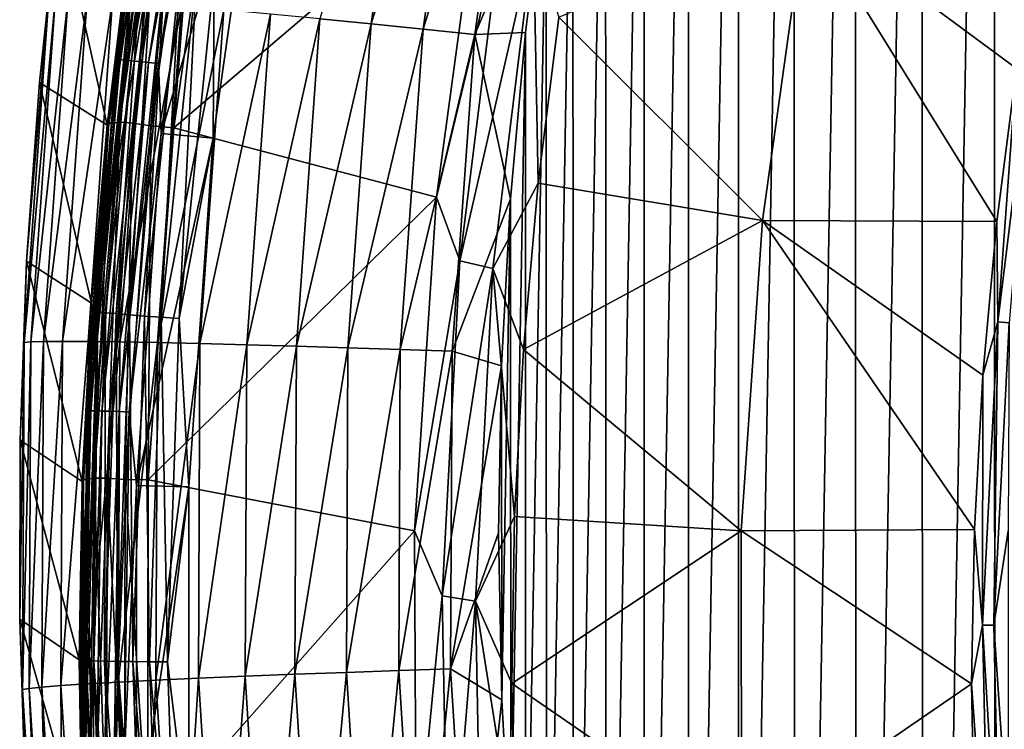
# Model space of a CAD drawing. Header units: metres. Extents: x -24 to 72, y -247 to 22.
# Tile 115 of 256: x -24.28 to -19.67, y -223.18 to -219.86. Entities that reach past the tile are written whole.
import ezdxf

# ---------------------------------------------------------------- set-up
doc = ezdxf.new("R2010")
doc.units = ezdxf.units.M
doc.layers.add('solid_509589_MEDIA_SW0001', color=7, linetype='CONTINUOUS')

msp = doc.modelspace()

# ---------------------------------------------------------------- linework, layer by layer
at = {"layer": 'solid_509589_MEDIA_SW0001'}
for points in [[(-19.353365, -211.73851, 309.316559), (-19.71685, -212.433472, 309.321289), (-19.711376, -232.087891, 309.664459)], [(-19.353365, -211.73851, 309.316559), (-19.711376, -232.087891, 309.664459), (-19.347366, -232.782669, 309.68399)], [(-19.71685, -212.433472, 309.321289), (-20.055258, -213.1409, 309.32663), (-20.050289, -231.380676, 309.645111)], [(-19.71685, -212.433472, 309.321289), (-20.050289, -231.380676, 309.645111), (-19.711376, -232.087891, 309.664459)], [(-20.055258, -213.1409, 309.32663), (-20.368313, -213.860199, 309.332581), (-20.36368, -230.66188, 309.625946)], [(-20.055258, -213.1409, 309.32663), (-20.36368, -230.66188, 309.625946), (-20.050289, -231.380676, 309.645111)], [(-20.368313, -213.860199, 309.332581), (-20.655373, -214.589981, 309.339203), (-20.651136, -229.932526, 309.607086)], [(-20.368313, -213.860199, 309.332581), (-20.651136, -229.932526, 309.607086), (-20.36368, -230.66188, 309.625946)], [(-20.655373, -214.589981, 309.339203), (-20.916153, -215.329422, 309.346436), (-20.912319, -229.193481, 309.588531)], [(-20.655373, -214.589981, 309.339203), (-20.912319, -229.193481, 309.588531), (-20.651136, -229.932526, 309.607086)], [(-20.916153, -215.329422, 309.346436), (-21.150387, -216.077698, 309.35437), (-21.146944, -228.445511, 309.570343)], [(-20.916153, -215.329422, 309.346436), (-21.146944, -228.445511, 309.570343), (-20.912319, -229.193481, 309.588531)], [(-21.150387, -216.077698, 309.35437), (-21.357679, -216.833694, 309.362976), (-21.354654, -227.689835, 309.552551)], [(-21.150387, -216.077698, 309.35437), (-21.354654, -227.689835, 309.552551), (-21.146944, -228.445511, 309.570343)], [(-21.357679, -216.833694, 309.362976), (-21.537796, -217.596375, 309.372253), (-21.535202, -226.927383, 309.535187)], [(-21.357679, -216.833694, 309.362976), (-21.535202, -226.927383, 309.535187), (-21.354654, -227.689835, 309.552551)], [(-21.537796, -217.596375, 309.372253), (-21.690557, -218.36496, 309.382233), (-21.688404, -226.158905, 309.518341)], [(-21.537796, -217.596375, 309.372253), (-21.688404, -226.158905, 309.518341), (-21.535202, -226.927383, 309.535187)], [(-23.827818, -220.04248, 274.149963), (-23.576334, -218.408112, 274.121429), (-23.641047, -218.737442, 274.0784)], [(-23.562338, -218.409943, 274.168427), (-23.576334, -218.408112, 274.121429), (-23.827818, -220.04248, 274.149963)], [(-23.562338, -218.409943, 274.168427), (-23.827818, -220.04248, 274.149963), (-23.813673, -220.043335, 274.19693)], [(-23.562338, -218.409943, 274.168427), (-23.813673, -220.043335, 274.19693), (-23.539602, -218.413483, 274.211731)], [(-22.87607, -219.852127, 309.166656), (-22.635754, -219.875916, 309.269501), (-22.424889, -218.367859, 309.248138)], [(-22.424889, -218.367859, 309.248138), (-22.635754, -219.875916, 309.269501), (-22.183537, -218.408829, 309.321381)], [(-22.635754, -219.875916, 309.269501), (-22.392132, -219.900528, 309.34256), (-22.183537, -218.408829, 309.321381)], [(-22.183537, -218.408829, 309.321381), (-22.392132, -219.900528, 309.34256), (-21.943745, -218.449921, 309.365967)], [(-21.690557, -218.36496, 309.382233), (-21.81579, -219.138611, 309.392914), (-21.814062, -225.385422, 309.501984)], [(-21.690557, -218.36496, 309.382233), (-21.814062, -225.385422, 309.501984), (-21.688404, -226.158905, 309.518341)], [(-23.813673, -220.043335, 274.19693), (-23.790695, -220.045319, 274.240234), (-23.539602, -218.413483, 274.211731)], [(-23.539602, -218.413483, 274.211731), (-23.790695, -220.045319, 274.240234), (-23.509007, -218.418625, 274.249756)], [(-23.790695, -220.045319, 274.240234), (-23.759771, -220.048325, 274.278198), (-23.509007, -218.418625, 274.249756)], [(-23.509007, -218.418625, 274.249756), (-23.759771, -220.048325, 274.278198), (-23.471725, -218.42514, 274.280945)], [(-23.759771, -220.048325, 274.278198), (-23.722094, -220.052246, 274.309357), (-23.471725, -218.42514, 274.280945)], [(-23.471725, -218.42514, 274.280945), (-23.722094, -220.052246, 274.309357), (-23.429195, -218.432785, 274.304169)], [(-23.722094, -220.052246, 274.309357), (-23.67911, -220.056961, 274.33252), (-23.429195, -218.432785, 274.304169)], [(-23.429195, -218.432785, 274.304169), (-23.67911, -220.056961, 274.33252), (-23.383055, -218.441269, 274.318512)], [(-23.67911, -220.056961, 274.33252), (-23.632477, -220.062241, 274.346832), (-23.383055, -218.441269, 274.318512)], [(-23.383055, -218.441269, 274.318512), (-23.632477, -220.062241, 274.346832), (-23.390362, -218.750931, 274.328674)], [(-22.392132, -219.900528, 309.34256), (-22.150087, -219.925385, 309.386993), (-21.943745, -218.449921, 309.365967)], [(-21.943745, -218.449921, 309.365967), (-22.150087, -219.925385, 309.386993), (-21.81579, -219.138611, 309.392914)], [(-23.864788, -220.342041, 273.331879), (-23.629128, -218.68338, 273.302917), (-23.851957, -220.341263, 273.110657)], [(-23.641047, -218.737442, 274.0784), (-23.629128, -218.68338, 273.302917), (-23.864788, -220.342041, 273.331879)], [(-23.851957, -220.341263, 273.110657), (-23.615768, -218.68219, 273.081696), (-23.813921, -220.337265, 272.890625)], [(-23.629128, -218.68338, 273.302917), (-23.615768, -218.68219, 273.081696), (-23.851957, -220.341263, 273.110657)], [(-23.813921, -220.337265, 272.890625), (-23.577194, -218.680389, 272.861694), (-23.752239, -220.3414, 272.675842)], [(-23.615768, -218.68219, 273.081696), (-23.577194, -218.680389, 272.861694), (-23.813921, -220.337265, 272.890625)], [(-23.577194, -218.680389, 272.861694), (-23.515646, -218.688583, 272.647003), (-23.752239, -220.3414, 272.675842)], [(-23.752239, -220.3414, 272.675842), (-23.515646, -218.688583, 272.647003), (-23.667671, -220.353683, 272.469238)], [(-23.515646, -218.688583, 272.647003), (-23.431885, -218.706726, 272.440491), (-23.667671, -220.353683, 272.469238)], [(-23.667671, -220.353683, 272.469238), (-23.431885, -218.706726, 272.440491), (-23.560307, -220.362991, 272.273682)], [(-23.431885, -218.706726, 272.440491), (-23.32534, -218.72435, 272.245056), (-23.560307, -220.362991, 272.273682)], [(-22.118269, -219.133392, 270.349945), (-23.560307, -220.362991, 272.273682), (-23.32534, -218.72435, 272.245056)], [(-23.87179, -220.395065, 274.10733), (-23.641047, -218.737442, 274.0784), (-23.864788, -220.342041, 273.331879)], [(-23.827818, -220.04248, 274.149963), (-23.641047, -218.737442, 274.0784), (-23.87179, -220.395065, 274.10733)], [(-23.632477, -220.062241, 274.346832), (-23.620317, -220.389664, 274.357269), (-23.390362, -218.750931, 274.328674)], [(-23.620317, -220.389664, 274.357269), (-23.14723, -218.786728, 274.329315), (-23.390362, -218.750931, 274.328674)], [(-23.620317, -220.389664, 274.357269), (-23.375572, -220.411179, 274.357666), (-23.14723, -218.786728, 274.329315)], [(-23.370966, -219.655853, 274.35199), (-23.14723, -218.786728, 274.329315), (-23.375572, -220.411179, 274.357666)], [(-22.118269, -219.133392, 270.349945), (-22.330042, -220.687927, 270.377106), (-23.560307, -220.362991, 272.273682)], [(-22.026922, -219.425156, 270.179443), (-22.330042, -220.687927, 270.377106), (-22.118269, -219.133392, 270.349945)], [(-22.150087, -219.925385, 309.386993), (-21.913284, -219.916077, 309.404266), (-21.81579, -219.138611, 309.392914)], [(-21.81579, -219.138611, 309.392914), (-21.913284, -219.916077, 309.404266), (-21.911987, -224.608139, 309.486176)], [(-21.81579, -219.138611, 309.392914), (-21.911987, -224.608139, 309.486176), (-21.814062, -225.385422, 309.501984)], [(-24.190645, -220.151108, 307.087646), (-24.102022, -219.316223, 307.074921), (-23.872828, -220.350357, 274.852295)], [(-24.145775, -219.74675, 307.267242), (-24.102022, -219.316223, 307.074921), (-24.190645, -220.151108, 307.087646)], [(-24.102022, -219.316223, 307.074921), (-23.770718, -219.518875, 274.837799), (-23.872828, -220.350357, 274.852295)], [(-20.801414, -220.797852, 269.160614), (-21.757072, -219.844498, 269.886749), (-20.600182, -219.353348, 269.135406)], [(-20.801414, -220.797852, 269.160614), (-20.600182, -219.353348, 269.135406), (-19.703796, -220.802856, 268.458405)], [(-20.600182, -219.353348, 269.135406), (-19.611456, -220.084763, 268.445862), (-19.703796, -220.802856, 268.458405)], [(-20.600182, -219.353348, 269.135406), (-19.492945, -219.370514, 268.433411), (-19.611456, -220.084763, 268.445862)], [(-22.219995, -220.986908, 270.206696), (-22.330042, -220.687927, 270.377106), (-22.026922, -219.425156, 270.179443)], [(-22.219995, -220.986908, 270.206696), (-22.026922, -219.425156, 270.179443), (-21.875954, -219.473007, 270.020905)], [(-22.219995, -220.986908, 270.206696), (-21.875954, -219.473007, 270.020905), (-22.066147, -221.023163, 270.047974)], [(-21.853855, -220.622391, 269.90033), (-22.066147, -221.023163, 270.047974), (-21.875954, -219.473007, 270.020905)], [(-21.757072, -219.844498, 269.886749), (-21.853855, -220.622391, 269.90033), (-21.875954, -219.473007, 270.020905)], [(-23.772669, -219.593628, 274.753418), (-23.872828, -220.350357, 274.852295), (-23.770718, -219.518875, 274.837799)], [(-23.772669, -219.593628, 274.753418), (-23.940229, -221.223297, 274.78186), (-23.872828, -220.350357, 274.852295)], [(-23.917313, -221.226334, 274.698212), (-23.940229, -221.223297, 274.78186), (-23.772669, -219.593628, 274.753418)], [(-23.749912, -219.598221, 274.6698), (-23.917313, -221.226334, 274.698212), (-23.772669, -219.593628, 274.753418)], [(-23.880314, -221.230225, 274.619843), (-23.917313, -221.226334, 274.698212), (-23.749912, -219.598221, 274.6698)], [(-23.713173, -219.60463, 274.591461), (-23.880314, -221.230225, 274.619843), (-23.749912, -219.598221, 274.6698)], [(-23.830345, -221.234879, 274.549072), (-23.880314, -221.230225, 274.619843), (-23.713173, -219.60463, 274.591461)], [(-23.663553, -219.612686, 274.520752), (-23.830345, -221.234879, 274.549072), (-23.713173, -219.60463, 274.591461)], [(-23.768909, -221.240158, 274.488037), (-23.830345, -221.234879, 274.549072), (-23.663553, -219.612686, 274.520752)], [(-23.602549, -219.622147, 274.459808), (-23.768909, -221.240158, 274.488037), (-23.663553, -219.612686, 274.520752)], [(-23.697861, -221.24588, 274.438599), (-23.768909, -221.240158, 274.488037), (-23.602549, -219.622147, 274.459808)], [(-23.531996, -219.632706, 274.410431), (-23.697861, -221.24588, 274.438599), (-23.602549, -219.622147, 274.459808)], [(-23.619333, -221.251877, 274.402191), (-23.697861, -221.24588, 274.438599), (-23.531996, -219.632706, 274.410431)], [(-23.45402, -219.644058, 274.374115), (-23.619333, -221.251877, 274.402191), (-23.531996, -219.632706, 274.410431)], [(-23.45402, -219.644058, 274.374115), (-23.535696, -221.257996, 274.379944), (-23.619333, -221.251877, 274.402191)], [(-23.45402, -219.644058, 274.374115), (-23.370966, -219.655853, 274.35199), (-23.535696, -221.257996, 274.379944)], [(-23.535696, -221.257996, 274.379944), (-23.370966, -219.655853, 274.35199), (-23.375572, -220.411179, 274.357666)], [(-24.114925, -219.746323, 307.512756), (-24.145775, -219.74675, 307.267242), (-24.262188, -221.370117, 307.292664)], [(-24.114925, -219.746323, 307.512756), (-24.262188, -221.370117, 307.292664), (-24.231192, -221.367218, 307.538147)], [(-24.262188, -221.370117, 307.292664), (-24.145775, -219.74675, 307.267242), (-24.250353, -220.988541, 307.101013)], [(-24.145775, -219.74675, 307.267242), (-24.190645, -220.151108, 307.087646), (-24.250353, -220.988541, 307.101013)], [(-24.114925, -219.746323, 307.512756), (-24.231192, -221.367218, 307.538147), (-24.055708, -219.748825, 307.761414)], [(-24.231192, -221.367218, 307.538147), (-24.171688, -221.365356, 307.786713), (-24.055708, -219.748825, 307.761414)], [(-24.055708, -219.748825, 307.761414), (-24.171688, -221.365356, 307.786713), (-23.966713, -219.754501, 308.008362)], [(-24.171688, -221.365356, 307.786713), (-24.082264, -221.36467, 308.033569), (-23.966713, -219.754501, 308.008362)], [(-23.966713, -219.754501, 308.008362), (-24.082264, -221.36467, 308.033569), (-23.847622, -219.763443, 308.24826)], [(-24.082264, -221.36467, 308.033569), (-23.962599, -221.36525, 308.273376), (-23.847622, -219.763443, 308.24826)], [(-23.847622, -219.763443, 308.24826), (-23.962599, -221.36525, 308.273376), (-23.699371, -219.775665, 308.475708)], [(-23.962599, -221.36525, 308.273376), (-23.813635, -221.367157, 308.500671), (-23.699371, -219.775665, 308.475708)], [(-23.699371, -219.775665, 308.475708), (-23.813635, -221.367157, 308.500671), (-23.524193, -219.790985, 308.685425)], [(-23.813635, -221.367157, 308.500671), (-23.637611, -221.370377, 308.710205), (-23.524193, -219.790985, 308.685425)], [(-23.524193, -219.790985, 308.685425), (-23.637611, -221.370377, 308.710205), (-23.325521, -219.809128, 308.872742)], [(-23.637611, -221.370377, 308.710205), (-23.437983, -221.374878, 308.897339), (-23.325521, -219.809128, 308.872742)], [(-23.325521, -219.809128, 308.872742), (-23.437983, -221.374878, 308.897339), (-23.107784, -219.829666, 309.033997)], [(-23.437983, -221.374878, 308.897339), (-23.219196, -221.380524, 309.05838), (-23.107784, -219.829666, 309.033997)], [(-23.107784, -219.829666, 309.033997), (-23.219196, -221.380524, 309.05838), (-22.87607, -219.852127, 309.166656)], [(-23.219196, -221.380524, 309.05838), (-22.986364, -221.387192, 309.190826), (-22.87607, -219.852127, 309.166656)], [(-22.87607, -219.852127, 309.166656), (-22.986364, -221.387192, 309.190826), (-22.635754, -219.875916, 309.269501)], [(-22.986364, -221.387192, 309.190826), (-22.74489, -221.394684, 309.293427), (-22.635754, -219.875916, 309.269501)], [(-22.635754, -219.875916, 309.269501), (-22.74489, -221.394684, 309.293427), (-22.392132, -219.900528, 309.34256)], [(-20.801414, -220.797852, 269.160614), (-21.853855, -220.622391, 269.90033), (-21.757072, -219.844498, 269.886749)], [(-19.526802, -219.859924, 268.417328), (-19.700127, -221.273178, 268.441986), (-19.611456, -220.084763, 268.445862)], [(-19.526802, -219.859924, 268.417328), (-19.646994, -221.278015, 268.426971), (-19.700127, -221.273178, 268.441986)], [(-22.74489, -221.394684, 309.293427), (-22.500093, -221.402802, 309.366272), (-22.392132, -219.900528, 309.34256)], [(-22.392132, -219.900528, 309.34256), (-22.500093, -221.402802, 309.366272), (-22.150087, -219.925385, 309.386993)], [(-22.500093, -221.402802, 309.366272), (-22.256882, -221.411316, 309.410461), (-22.150087, -219.925385, 309.386993)], [(-22.150087, -219.925385, 309.386993), (-22.256882, -221.411316, 309.410461), (-21.98295, -220.696472, 309.41629)], [(-22.150087, -219.925385, 309.386993), (-21.98295, -220.696472, 309.41629), (-21.913284, -219.916077, 309.404266)], [(-21.913284, -219.916077, 309.404266), (-21.98295, -220.696472, 309.41629), (-21.982086, -223.827866, 309.470978)], [(-21.913284, -219.916077, 309.404266), (-21.982086, -223.827866, 309.470978), (-21.911987, -224.608139, 309.486176)], [(-23.966106, -221.690292, 274.178711), (-23.827818, -220.04248, 274.149963), (-23.87179, -220.395065, 274.10733)], [(-23.813673, -220.043335, 274.19693), (-23.827818, -220.04248, 274.149963), (-23.966106, -221.690292, 274.178711)], [(-23.813673, -220.043335, 274.19693), (-23.966106, -221.690292, 274.178711), (-23.95188, -221.69017, 274.225677)], [(-23.813673, -220.043335, 274.19693), (-23.95188, -221.69017, 274.225677), (-23.790695, -220.045319, 274.240234)], [(-23.95188, -221.69017, 274.225677), (-23.928768, -221.690552, 274.268951), (-23.790695, -220.045319, 274.240234)], [(-23.790695, -220.045319, 274.240234), (-23.928768, -221.690552, 274.268951), (-23.759771, -220.048325, 274.278198)], [(-23.928768, -221.690552, 274.268951), (-23.897667, -221.691422, 274.306885), (-23.759771, -220.048325, 274.278198)], [(-23.759771, -220.048325, 274.278198), (-23.897667, -221.691422, 274.306885), (-23.722094, -220.052246, 274.309357)], [(-23.897667, -221.691422, 274.306885), (-23.85977, -221.692749, 274.337982), (-23.722094, -220.052246, 274.309357)], [(-23.722094, -220.052246, 274.309357), (-23.85977, -221.692749, 274.337982), (-23.67911, -220.056961, 274.33252)], [(-23.85977, -221.692749, 274.337982), (-23.816536, -221.694473, 274.361115), (-23.67911, -220.056961, 274.33252)], [(-23.67911, -220.056961, 274.33252), (-23.816536, -221.694473, 274.361115), (-23.632477, -220.062241, 274.346832)], [(-23.816536, -221.694473, 274.361115), (-23.769632, -221.696548, 274.375336), (-23.632477, -220.062241, 274.346832)], [(-23.632477, -220.062241, 274.346832), (-23.769632, -221.696548, 274.375336), (-23.620317, -220.389664, 274.357269)], [(-19.700127, -221.273178, 268.441986), (-19.703796, -220.802856, 268.458405), (-19.611456, -220.084763, 268.445862)], [(-24.250353, -220.988541, 307.101013), (-24.190645, -220.151108, 307.087646), (-23.945852, -221.184921, 274.866882)], [(-24.190645, -220.151108, 307.087646), (-23.872828, -220.350357, 274.852295), (-23.945852, -221.184921, 274.866882)], [(-23.984129, -222.013107, 273.361053), (-23.864788, -220.342041, 273.331879), (-23.971699, -222.012772, 273.139832)], [(-23.87179, -220.395065, 274.10733), (-23.864788, -220.342041, 273.331879), (-23.984129, -222.013107, 273.361053)], [(-23.971699, -222.012772, 273.139832), (-23.851957, -220.341263, 273.110657), (-23.93432, -222.006638, 272.919739)], [(-23.864788, -220.342041, 273.331879), (-23.851957, -220.341263, 273.110657), (-23.971699, -222.012772, 273.139832)], [(-23.93432, -222.006638, 272.919739), (-23.813921, -220.337265, 272.890625), (-23.872772, -222.006714, 272.704895)], [(-23.851957, -220.341263, 273.110657), (-23.813921, -220.337265, 272.890625), (-23.93432, -222.006638, 272.919739)], [(-23.813921, -220.337265, 272.890625), (-23.752239, -220.3414, 272.675842), (-23.872772, -222.006714, 272.704895)], [(-23.872772, -222.006714, 272.704895), (-23.752239, -220.3414, 272.675842), (-23.787806, -222.013092, 272.498199)], [(-23.752239, -220.3414, 272.675842), (-23.667671, -220.353683, 272.469238), (-23.787806, -222.013092, 272.498199)], [(-23.940229, -221.223297, 274.78186), (-23.945852, -221.184921, 274.866882), (-23.872828, -220.350357, 274.852295)], [(-23.787806, -222.013092, 272.498199), (-23.667671, -220.353683, 272.469238), (-23.680262, -222.014053, 272.30249)], [(-23.769632, -221.696548, 274.375336), (-23.73558, -222.040451, 274.386108), (-23.620317, -220.389664, 274.357269)], [(-23.73558, -222.040451, 274.386108), (-23.375572, -220.411179, 274.357666), (-23.620317, -220.389664, 274.357269)], [(-23.667671, -220.353683, 272.469238), (-23.560307, -220.362991, 272.273682), (-23.680262, -222.014053, 272.30249)], [(-22.330042, -220.687927, 270.377106), (-23.680262, -222.014053, 272.30249), (-23.560307, -220.362991, 272.273682)], [(-23.986412, -222.064758, 274.136475), (-23.87179, -220.395065, 274.10733), (-23.984129, -222.013107, 273.361053)], [(-23.966106, -221.690292, 274.178711), (-23.87179, -220.395065, 274.10733), (-23.986412, -222.064758, 274.136475)], [(-23.73558, -222.040451, 274.386108), (-23.490026, -222.047623, 274.38623), (-23.375572, -220.411179, 274.357666)], [(-23.535696, -221.257996, 274.379944), (-23.375572, -220.411179, 274.357666), (-23.490026, -222.047623, 274.38623)], [(-21.853855, -220.622391, 269.90033), (-21.922829, -221.403244, 269.91394), (-22.066147, -221.023163, 270.047974)], [(-20.801414, -220.797852, 269.160614), (-21.922829, -221.403244, 269.91394), (-21.853855, -220.622391, 269.90033)], [(-22.330042, -220.687927, 270.377106), (-22.432661, -222.253479, 270.404419), (-23.680262, -222.014053, 272.30249)], [(-22.219995, -220.986908, 270.206696), (-22.432661, -222.253479, 270.404419), (-22.330042, -220.687927, 270.377106)], [(-22.256882, -221.411316, 309.410461), (-22.02471, -221.478882, 309.428986), (-21.98295, -220.696472, 309.41629)], [(-21.98295, -220.696472, 309.41629), (-22.02471, -221.478882, 309.428986), (-22.024265, -223.045486, 309.456329)], [(-21.98295, -220.696472, 309.41629), (-22.024265, -223.045486, 309.456329), (-21.982086, -223.827866, 309.470978)], [(-20.901453, -222.252884, 269.186035), (-21.922829, -221.403244, 269.91394), (-20.801414, -220.797852, 269.160614)], [(-20.901453, -222.252884, 269.186035), (-20.801414, -220.797852, 269.160614), (-19.809509, -222.24675, 268.483612)], [(-20.801414, -220.797852, 269.160614), (-19.769844, -221.523834, 268.470978), (-19.809509, -222.24675, 268.483612)], [(-20.801414, -220.797852, 269.160614), (-19.703796, -220.802856, 268.458405), (-19.769844, -221.523834, 268.470978)], [(-19.700127, -221.273178, 268.441986), (-19.769844, -221.523834, 268.470978), (-19.703796, -220.802856, 268.458405)], [(-24.281078, -221.827515, 307.115021), (-24.250353, -220.988541, 307.101013), (-23.989702, -222.0215, 274.88147)], [(-24.262188, -221.370117, 307.292664), (-24.250353, -220.988541, 307.101013), (-24.281078, -221.827515, 307.115021)], [(-24.250353, -220.988541, 307.101013), (-23.945852, -221.184921, 274.866882), (-23.989702, -222.0215, 274.88147)], [(-22.302443, -222.558395, 270.2341), (-22.432661, -222.253479, 270.404419), (-22.219995, -220.986908, 270.206696)], [(-22.302443, -222.558395, 270.2341), (-22.219995, -220.986908, 270.206696), (-22.066147, -221.023163, 270.047974)], [(-22.302443, -222.558395, 270.2341), (-22.066147, -221.023163, 270.047974), (-22.146601, -222.58287, 270.075165)], [(-21.9639, -222.18605, 269.927612), (-22.146601, -222.58287, 270.075165), (-22.066147, -221.023163, 270.047974)], [(-21.922829, -221.403244, 269.91394), (-21.9639, -222.18605, 269.927612), (-22.066147, -221.023163, 270.047974)], [(-23.940229, -221.223297, 274.78186), (-23.99617, -222.860611, 274.810425), (-23.989702, -222.0215, 274.88147)], [(-23.9732, -222.862076, 274.726776), (-23.99617, -222.860611, 274.810425), (-23.940229, -221.223297, 274.78186)], [(-23.940229, -221.223297, 274.78186), (-23.989702, -222.0215, 274.88147), (-23.945852, -221.184921, 274.866882)], [(-23.917313, -221.226334, 274.698212), (-23.9732, -222.862076, 274.726776), (-23.940229, -221.223297, 274.78186)], [(-23.936113, -222.863434, 274.648346), (-23.9732, -222.862076, 274.726776), (-23.917313, -221.226334, 274.698212)], [(-23.880314, -221.230225, 274.619843), (-23.936113, -222.863434, 274.648346), (-23.917313, -221.226334, 274.698212)], [(-23.886028, -222.86467, 274.577515), (-23.936113, -222.863434, 274.648346), (-23.880314, -221.230225, 274.619843)], [(-23.830345, -221.234879, 274.549072), (-23.886028, -222.86467, 274.577515), (-23.880314, -221.230225, 274.619843)], [(-23.82445, -222.865738, 274.516418), (-23.886028, -222.86467, 274.577515), (-23.830345, -221.234879, 274.549072)], [(-23.768909, -221.240158, 274.488037), (-23.82445, -222.865738, 274.516418), (-23.830345, -221.234879, 274.549072)], [(-23.753235, -222.866608, 274.466888), (-23.82445, -222.865738, 274.516418), (-23.768909, -221.240158, 274.488037)], [(-23.697861, -221.24588, 274.438599), (-23.753235, -222.866608, 274.466888), (-23.768909, -221.240158, 274.488037)], [(-23.674524, -222.867249, 274.430389), (-23.753235, -222.866608, 274.466888), (-23.697861, -221.24588, 274.438599)], [(-23.619333, -221.251877, 274.402191), (-23.674524, -222.867249, 274.430389), (-23.697861, -221.24588, 274.438599)], [(-23.619333, -221.251877, 274.402191), (-23.590691, -222.86763, 274.408051), (-23.674524, -222.867249, 274.430389)], [(-23.619333, -221.251877, 274.402191), (-23.535696, -221.257996, 274.379944), (-23.590691, -222.86763, 274.408051)], [(-23.590691, -222.86763, 274.408051), (-23.535696, -221.257996, 274.379944), (-23.490026, -222.047623, 274.38623)], [(-19.700127, -221.273178, 268.441986), (-19.771271, -222.695221, 268.466827), (-19.769844, -221.523834, 268.470978)], [(-19.700127, -221.273178, 268.441986), (-19.717945, -222.696228, 268.451721), (-19.771271, -222.695221, 268.466827)], [(-19.700127, -221.273178, 268.441986), (-19.646994, -221.278015, 268.426971), (-19.717945, -222.696228, 268.451721)], [(-19.717945, -222.696228, 268.451721), (-19.646994, -221.278015, 268.426971), (-19.651588, -222.253128, 268.438934)], [(-24.262188, -221.370117, 307.292664), (-24.281078, -221.827515, 307.115021), (-24.282784, -222.667068, 307.129639)], [(-24.269526, -222.997574, 307.320892), (-24.262188, -221.370117, 307.292664), (-24.282784, -222.667068, 307.129639)], [(-24.231192, -221.367218, 307.538147), (-24.262188, -221.370117, 307.292664), (-24.269526, -222.997574, 307.320892)], [(-24.231192, -221.367218, 307.538147), (-24.269526, -222.997574, 307.320892), (-24.23852, -222.992218, 307.566315)], [(-24.23852, -222.992218, 307.566315), (-24.178999, -222.985992, 307.814819), (-24.171688, -221.365356, 307.786713)], [(-24.231192, -221.367218, 307.538147), (-24.23852, -222.992218, 307.566315), (-24.171688, -221.365356, 307.786713)], [(-24.178999, -222.985992, 307.814819), (-24.089546, -222.978928, 308.061584), (-24.082264, -221.36467, 308.033569)], [(-24.171688, -221.365356, 307.786713), (-24.178999, -222.985992, 307.814819), (-24.082264, -221.36467, 308.033569)], [(-24.082264, -221.36467, 308.033569), (-24.089546, -222.978928, 308.061584), (-23.962599, -221.36525, 308.273376)], [(-24.089546, -222.978928, 308.061584), (-23.969847, -222.971115, 308.301239), (-23.962599, -221.36525, 308.273376)], [(-23.962599, -221.36525, 308.273376), (-23.969847, -222.971115, 308.301239), (-23.813635, -221.367157, 308.500671)], [(-23.969847, -222.971115, 308.301239), (-23.820837, -222.962662, 308.528351), (-23.813635, -221.367157, 308.500671)], [(-23.813635, -221.367157, 308.500671), (-23.820837, -222.962662, 308.528351), (-23.637611, -221.370377, 308.710205)], [(-23.820837, -222.962662, 308.528351), (-23.64476, -222.953766, 308.737671), (-23.637611, -221.370377, 308.710205)], [(-23.637611, -221.370377, 308.710205), (-23.64476, -222.953766, 308.737671), (-23.437983, -221.374878, 308.897339)], [(-23.64476, -222.953766, 308.737671), (-23.44507, -222.94458, 308.924561), (-23.437983, -221.374878, 308.897339)], [(-23.437983, -221.374878, 308.897339), (-23.44507, -222.94458, 308.924561), (-23.219196, -221.380524, 309.05838)], [(-23.44507, -222.94458, 308.924561), (-23.226217, -222.935318, 309.085358), (-23.219196, -221.380524, 309.05838)], [(-23.219196, -221.380524, 309.05838), (-23.226217, -222.935318, 309.085358), (-22.986364, -221.387192, 309.190826)], [(-23.226217, -222.935318, 309.085358), (-22.993315, -222.926163, 309.217529), (-22.986364, -221.387192, 309.190826)], [(-22.986364, -221.387192, 309.190826), (-22.993315, -222.926163, 309.217529), (-22.74489, -221.394684, 309.293427)], [(-22.993315, -222.926163, 309.217529), (-22.751768, -222.917297, 309.319855), (-22.74489, -221.394684, 309.293427)], [(-22.74489, -221.394684, 309.293427), (-22.751768, -222.917297, 309.319855), (-22.500093, -221.402802, 309.366272)], [(-22.751768, -222.917297, 309.319855), (-22.506899, -222.908875, 309.392395), (-22.500093, -221.402802, 309.366272)], [(-22.500093, -221.402802, 309.366272), (-22.506899, -222.908875, 309.392395), (-22.256882, -221.411316, 309.410461)], [(-20.901453, -222.252884, 269.186035), (-21.9639, -222.18605, 269.927612), (-21.922829, -221.403244, 269.91394)], [(-22.506899, -222.908875, 309.392395), (-22.263613, -222.901016, 309.43631), (-22.256882, -221.411316, 309.410461)], [(-22.256882, -221.411316, 309.410461), (-22.263613, -222.901016, 309.43631), (-22.02471, -221.478882, 309.428986)], [(-22.263613, -222.901016, 309.43631), (-22.038479, -222.262192, 309.442352), (-22.02471, -221.478882, 309.428986)], [(-22.02471, -221.478882, 309.428986), (-22.038479, -222.262192, 309.442352), (-22.024265, -223.045486, 309.456329)], [(-19.771271, -222.695221, 268.466827), (-19.809509, -222.24675, 268.483612), (-19.769844, -221.523834, 268.470978)], [(-23.95188, -221.69017, 274.225677), (-23.966106, -221.690292, 274.178711), (-23.990543, -223.343704, 274.207581)], [(-23.95188, -221.69017, 274.225677), (-23.990543, -223.343704, 274.207581), (-23.976301, -223.342606, 274.254517)], [(-23.990543, -223.343704, 274.207581), (-23.966106, -221.690292, 274.178711), (-23.986412, -222.064758, 274.136475)], [(-23.95188, -221.69017, 274.225677), (-23.976301, -223.342606, 274.254517), (-23.928768, -221.690552, 274.268951)], [(-23.976301, -223.342606, 274.254517), (-23.953167, -223.3414, 274.29776), (-23.928768, -221.690552, 274.268951)], [(-23.928768, -221.690552, 274.268951), (-23.953167, -223.3414, 274.29776), (-23.897667, -221.691422, 274.306885)], [(-23.953167, -223.3414, 274.29776), (-23.922033, -223.340118, 274.335663), (-23.897667, -221.691422, 274.306885)], [(-23.897667, -221.691422, 274.306885), (-23.922033, -223.340118, 274.335663), (-23.85977, -221.692749, 274.337982)], [(-23.922033, -223.340118, 274.335663), (-23.884098, -223.338837, 274.36673), (-23.85977, -221.692749, 274.337982)], [(-23.85977, -221.692749, 274.337982), (-23.884098, -223.338837, 274.36673), (-23.816536, -221.694473, 274.361115)], [(-23.884098, -223.338837, 274.36673), (-23.84082, -223.337585, 274.389801), (-23.816536, -221.694473, 274.361115)], [(-23.816536, -221.694473, 274.361115), (-23.84082, -223.337585, 274.389801), (-23.769632, -221.696548, 274.375336)], [(-23.84082, -223.337585, 274.389801), (-23.793869, -223.336411, 274.403961), (-23.769632, -221.696548, 274.375336)], [(-23.769632, -221.696548, 274.375336), (-23.793869, -223.336411, 274.403961), (-23.73558, -222.040451, 274.386108)], [(-24.282784, -222.667068, 307.129639), (-24.281078, -221.827515, 307.115021), (-24.004326, -222.859116, 274.896088)], [(-24.281078, -221.827515, 307.115021), (-23.989702, -222.0215, 274.88147), (-24.004326, -222.859116, 274.896088)], [(-23.971699, -222.012772, 273.139832), (-23.93432, -222.006638, 272.919739), (-23.937805, -223.680328, 272.948944)], [(-23.937805, -223.680328, 272.948944), (-23.93432, -222.006638, 272.919739), (-23.876654, -223.676392, 272.734039)], [(-23.93432, -222.006638, 272.919739), (-23.872772, -222.006714, 272.704895), (-23.876654, -223.676392, 272.734039)], [(-23.876654, -223.676392, 272.734039), (-23.872772, -222.006714, 272.704895), (-23.791704, -223.676819, 272.527252)], [(-23.872772, -222.006714, 272.704895), (-23.787806, -222.013092, 272.498199), (-23.791704, -223.676819, 272.527252)], [(-23.99617, -222.860611, 274.810425), (-24.004326, -222.859116, 274.896088), (-23.989702, -222.0215, 274.88147)], [(-23.986567, -223.688416, 273.390289), (-23.984129, -222.013107, 273.361053), (-23.974415, -223.688568, 273.169067)], [(-23.986412, -222.064758, 274.136475), (-23.984129, -222.013107, 273.361053), (-23.986567, -223.688416, 273.390289)], [(-23.984129, -222.013107, 273.361053), (-23.971699, -222.012772, 273.139832), (-23.974415, -223.688568, 273.169067)], [(-23.974415, -223.688568, 273.169067), (-23.971699, -222.012772, 273.139832), (-23.937805, -223.680328, 272.948944)], [(-23.793869, -223.336411, 274.403961), (-23.73558, -223.695084, 274.414978), (-23.73558, -222.040451, 274.386108)], [(-23.791704, -223.676819, 272.527252), (-23.787806, -222.013092, 272.498199), (-23.684622, -223.669449, 272.33139)], [(-23.787806, -222.013092, 272.498199), (-23.680262, -222.014053, 272.30249), (-23.684622, -223.669449, 272.33139)], [(-23.73558, -223.695084, 274.414978), (-23.490026, -222.047623, 274.38623), (-23.73558, -222.040451, 274.386108)], [(-23.73558, -223.695084, 274.414978), (-23.490026, -223.687912, 274.414856), (-23.490026, -222.047623, 274.38623)], [(-22.432661, -222.253479, 270.404419), (-23.684622, -223.669449, 272.33139), (-23.680262, -222.014053, 272.30249)], [(-23.590691, -222.86763, 274.408051), (-23.490026, -222.047623, 274.38623), (-23.490026, -223.687912, 274.414856)], [(-23.990543, -223.343704, 274.207581), (-23.986412, -222.064758, 274.136475), (-23.984358, -223.738373, 274.16568)], [(-23.984358, -223.738373, 274.16568), (-23.986412, -222.064758, 274.136475), (-23.986567, -223.688416, 273.390289)], [(-21.9639, -222.18605, 269.927612), (-21.97702, -222.969833, 269.941284), (-22.146601, -222.58287, 270.075165)], [(-20.901453, -222.252884, 269.186035), (-21.97702, -222.969833, 269.941284), (-21.9639, -222.18605, 269.927612)], [(-22.432661, -222.253479, 270.404419), (-22.425621, -223.822357, 270.431793), (-23.684622, -223.669449, 272.33139)], [(-22.302443, -222.558395, 270.2341), (-22.425621, -223.822357, 270.431793), (-22.432661, -222.253479, 270.404419)], [(-22.263613, -222.901016, 309.43631), (-22.024265, -223.045486, 309.456329), (-22.038479, -222.262192, 309.442352)], [(-20.899809, -223.711334, 269.211487), (-21.97702, -222.969833, 269.941284), (-20.901453, -222.252884, 269.186035)], [(-20.901453, -222.252884, 269.186035), (-19.809509, -222.24675, 268.483612), (-19.822742, -222.970642, 268.496246)], [(-20.899809, -223.711334, 269.211487), (-20.901453, -222.252884, 269.186035), (-19.822742, -222.970642, 268.496246)], [(-19.771271, -222.695221, 268.466827), (-19.822742, -222.970642, 268.496246), (-19.809509, -222.24675, 268.483612)], [(-19.717945, -222.696228, 268.451721), (-19.651588, -222.253128, 268.438934), (-19.651615, -223.689392, 268.46402)], [(-22.273853, -224.131775, 270.261566), (-22.425621, -223.822357, 270.431793), (-22.302443, -222.558395, 270.2341)], [(-22.273853, -224.131775, 270.261566), (-22.302443, -222.558395, 270.2341), (-22.146601, -222.58287, 270.075165)], [(-22.273853, -224.131775, 270.261566), (-22.146601, -222.58287, 270.075165), (-22.116915, -224.144363, 270.102417)], [(-21.962172, -223.753586, 269.954987), (-22.116915, -224.144363, 270.102417), (-22.146601, -222.58287, 270.075165)], [(-21.97702, -222.969833, 269.941284), (-21.962172, -223.753586, 269.954987), (-22.146601, -222.58287, 270.075165)], [(-24.282784, -222.667068, 307.129639), (-24.004326, -222.859116, 274.896088), (-23.989702, -223.696732, 274.910706)], [(-24.255465, -223.506149, 307.144867), (-24.282784, -222.667068, 307.129639), (-23.989702, -223.696732, 274.910706)], [(-24.269526, -222.997574, 307.320892), (-24.282784, -222.667068, 307.129639), (-24.255465, -223.506149, 307.144867)], [(-19.771271, -222.695221, 268.466827), (-19.739866, -224.118698, 268.491669), (-19.822742, -222.970642, 268.496246)], [(-19.771271, -222.695221, 268.466827), (-19.717945, -222.696228, 268.451721), (-19.686626, -224.115875, 268.476501)], [(-19.771271, -222.695221, 268.466827), (-19.686626, -224.115875, 268.476501), (-19.739866, -224.118698, 268.491669)], [(-19.686626, -224.115875, 268.476501), (-19.717945, -222.696228, 268.451721), (-19.651615, -223.689392, 268.46402)], [(-23.940229, -224.497925, 274.83902), (-23.989702, -223.696732, 274.910706), (-24.004326, -222.859116, 274.896088)], [(-23.99617, -222.860611, 274.810425), (-23.940229, -224.497925, 274.83902), (-24.004326, -222.859116, 274.896088)], [(-23.917313, -224.497818, 274.755341), (-23.940229, -224.497925, 274.83902), (-23.99617, -222.860611, 274.810425)], [(-23.9732, -222.862076, 274.726776), (-23.917313, -224.497818, 274.755341), (-23.99617, -222.860611, 274.810425)], [(-23.880314, -224.496643, 274.67688), (-23.917313, -224.497818, 274.755341), (-23.9732, -222.862076, 274.726776)], [(-23.936113, -222.863434, 274.648346), (-23.880314, -224.496643, 274.67688), (-23.9732, -222.862076, 274.726776)], [(-23.830345, -224.494461, 274.605988), (-23.880314, -224.496643, 274.67688), (-23.936113, -222.863434, 274.648346)], [(-23.886028, -222.86467, 274.577515), (-23.830345, -224.494461, 274.605988), (-23.936113, -222.863434, 274.648346)], [(-23.768909, -224.491333, 274.5448), (-23.830345, -224.494461, 274.605988), (-23.886028, -222.86467, 274.577515)], [(-23.82445, -222.865738, 274.516418), (-23.768909, -224.491333, 274.5448), (-23.886028, -222.86467, 274.577515)], [(-23.697861, -224.487335, 274.495178), (-23.768909, -224.491333, 274.5448), (-23.82445, -222.865738, 274.516418)], [(-23.753235, -222.866608, 274.466888), (-23.697861, -224.487335, 274.495178), (-23.82445, -222.865738, 274.516418)], [(-23.619333, -224.482605, 274.458588), (-23.697861, -224.487335, 274.495178), (-23.753235, -222.866608, 274.466888)], [(-23.674524, -222.867249, 274.430389), (-23.619333, -224.482605, 274.458588), (-23.753235, -222.866608, 274.466888)], [(-23.674524, -222.867249, 274.430389), (-23.590691, -222.86763, 274.408051), (-23.535696, -224.47728, 274.436157)], [(-23.674524, -222.867249, 274.430389), (-23.535696, -224.47728, 274.436157), (-23.619333, -224.482605, 274.458588)], [(-23.535696, -224.47728, 274.436157), (-23.590691, -222.86763, 274.408051), (-23.490026, -223.687912, 274.414856)], [(-23.226217, -222.935318, 309.085358), (-23.12886, -224.48703, 309.114777), (-22.993315, -222.926163, 309.217529)], [(-23.12886, -224.48703, 309.114777), (-22.896935, -224.462082, 309.246643), (-22.993315, -222.926163, 309.217529)], [(-22.993315, -222.926163, 309.217529), (-22.896935, -224.462082, 309.246643), (-22.751768, -222.917297, 309.319855)], [(-22.896935, -224.462082, 309.246643), (-22.656399, -224.43689, 309.348633), (-22.751768, -222.917297, 309.319855)], [(-22.751768, -222.917297, 309.319855), (-22.656399, -224.43689, 309.348633), (-22.506899, -222.908875, 309.392395)], [(-22.656399, -224.43689, 309.348633), (-22.412556, -224.411972, 309.420837), (-22.506899, -222.908875, 309.392395)], [(-22.506899, -222.908875, 309.392395), (-22.412556, -224.411972, 309.420837), (-22.263613, -222.901016, 309.43631)], [(-22.412556, -224.411972, 309.420837), (-22.17029, -224.387772, 309.464417), (-22.263613, -222.901016, 309.43631)], [(-22.263613, -222.901016, 309.43631), (-22.17029, -224.387772, 309.464417), (-22.024265, -223.045486, 309.456329)], [(-24.089546, -222.978928, 308.061584), (-23.988571, -224.589981, 308.092224), (-23.969847, -222.971115, 308.301239)], [(-23.988571, -224.589981, 308.092224), (-23.869371, -224.573792, 308.331696), (-23.969847, -222.971115, 308.301239)], [(-23.969847, -222.971115, 308.301239), (-23.869371, -224.573792, 308.331696), (-23.820837, -222.962662, 308.528351)], [(-23.869371, -224.573792, 308.331696), (-23.720987, -224.555023, 308.558594), (-23.820837, -222.962662, 308.528351)], [(-23.820837, -222.962662, 308.528351), (-23.720987, -224.555023, 308.558594), (-23.64476, -222.953766, 308.737671)], [(-23.720987, -224.555023, 308.558594), (-23.545649, -224.534027, 308.76767), (-23.64476, -222.953766, 308.737671)], [(-23.64476, -222.953766, 308.737671), (-23.545649, -224.534027, 308.76767), (-23.44507, -222.94458, 308.924561)], [(-23.545649, -224.534027, 308.76767), (-23.346796, -224.511185, 308.954285), (-23.44507, -222.94458, 308.924561)], [(-23.44507, -222.94458, 308.924561), (-23.346796, -224.511185, 308.954285), (-23.226217, -222.935318, 309.085358)], [(-23.346796, -224.511185, 308.954285), (-23.12886, -224.48703, 309.114777), (-23.226217, -222.935318, 309.085358)], [(-20.899809, -223.711334, 269.211487), (-21.962172, -223.753586, 269.954987), (-21.97702, -222.969833, 269.941284)], [(-20.899809, -223.711334, 269.211487), (-19.822742, -222.970642, 268.496246), (-19.809523, -223.694519, 268.508881)], [(-19.739866, -224.118698, 268.491669), (-19.809523, -223.694519, 268.508881), (-19.822742, -222.970642, 268.496246)], [(-24.23852, -222.992218, 307.566315), (-24.269526, -222.997574, 307.320892), (-24.167797, -224.621811, 307.351776)], [(-24.269526, -222.997574, 307.320892), (-24.255465, -223.506149, 307.144867), (-24.199156, -224.343781, 307.160645)], [(-24.167797, -224.621811, 307.351776), (-24.269526, -222.997574, 307.320892), (-24.199156, -224.343781, 307.160645)], [(-24.23852, -222.992218, 307.566315), (-24.136919, -224.614014, 307.597168), (-24.178999, -222.985992, 307.814819)], [(-24.23852, -222.992218, 307.566315), (-24.167797, -224.621811, 307.351776), (-24.136919, -224.614014, 307.597168)], [(-24.178999, -222.985992, 307.814819), (-24.077648, -224.603424, 307.845612), (-24.089546, -222.978928, 308.061584)], [(-24.136919, -224.614014, 307.597168), (-24.077648, -224.603424, 307.845612), (-24.178999, -222.985992, 307.814819)], [(-24.077648, -224.603424, 307.845612), (-23.988571, -224.589981, 308.092224), (-24.089546, -222.978928, 308.061584)], [(-22.17029, -224.387772, 309.464417), (-21.982086, -223.827866, 309.470978), (-22.024265, -223.045486, 309.456329)]]:
    msp.add_3dface(points, dxfattribs=at)

doc.saveas('drawing.dxf')
